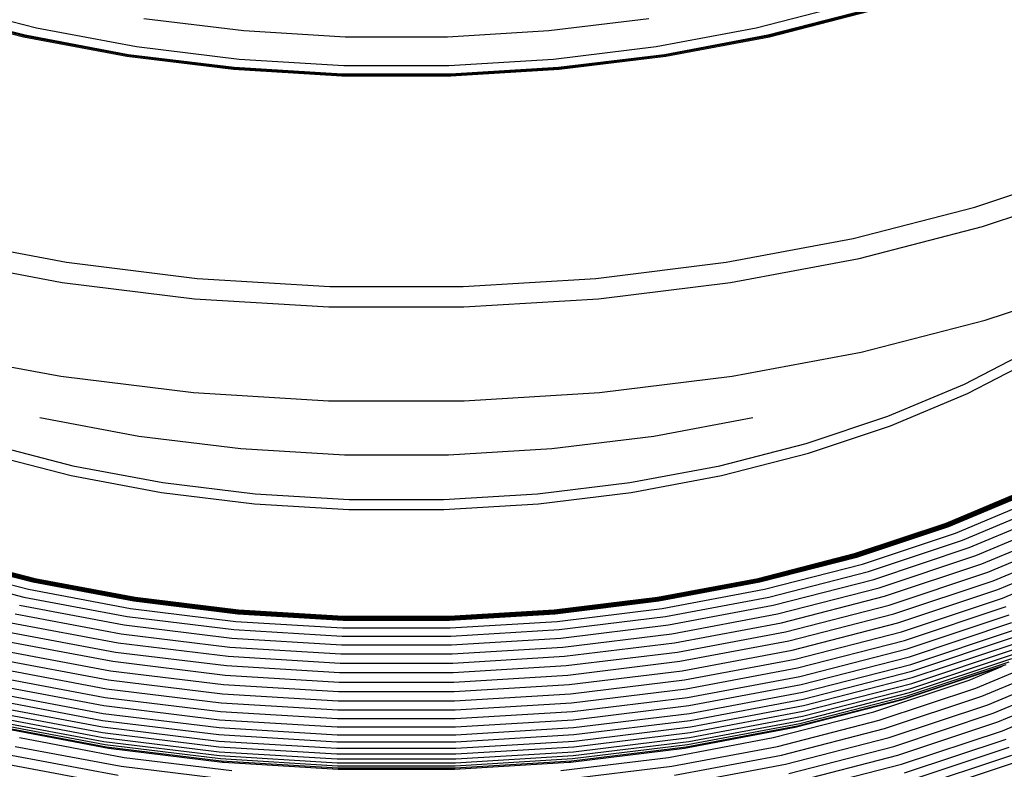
# Model space of a CAD drawing. Extents: x -15981 to -11679, y 2285 to 5601.
# Tile 41 of 103: x -14626 to -14613, y 3482 to 3491. Entities that reach past the tile are written whole.
import ezdxf

# ---------------------------------------------------------------- set-up
doc = ezdxf.new("R2010")
doc.units = 0
doc.header["$MEASUREMENT"] = 0
doc.layers.add('TANK', color=2, linetype='CONTINUOUS')
doc.layers.add('TANK-SLOPE', color=2, linetype='CONTINUOUS')

# ---------------------------------------------------------------- blocks, each defined once
blk = doc.blocks.new('A$C3406478A')
at = {"layer": 'TANK'}
for p, q in [((-2.16, 113.126), (-0.975, 112.821)), ((7.903, 112.821), (9.087, 113.126)), ((-2.364, 113.027), (-1.136, 112.711)), ((-2.353, 113.039), (-1.128, 112.724)), ((-2.346, 113.045), (-1.123, 112.73)), ((-2.34, 113.047), (-1.117, 112.733)), ((8.045, 112.733), (9.267, 113.047)), ((8.05, 112.73), (9.274, 113.045)), ((8.056, 112.724), (9.281, 113.039)), ((8.064, 112.711), (9.292, 113.027)), ((0.35, 112.938), (1.582, 112.787)), ((5.346, 112.787), (6.578, 112.938)), ((-1.136, 112.711), (0.141, 112.471)), ((-1.128, 112.724), (0.148, 112.484)), ((-1.123, 112.73), (0.151, 112.491)), ((-1.117, 112.733), (0.155, 112.494)), ((-0.975, 112.821), (0.258, 112.59)), ((1.582, 112.787), (2.834, 112.711)), ((2.834, 112.711), (4.093, 112.711)), ((4.093, 112.711), (5.346, 112.787)), ((6.67, 112.59), (7.903, 112.821)), ((6.772, 112.494), (8.045, 112.733)), ((6.776, 112.491), (8.05, 112.73)), ((6.78, 112.484), (8.056, 112.724)), ((6.786, 112.471), (8.064, 112.711)), ((0.258, 112.59), (1.526, 112.434)), ((5.402, 112.434), (6.67, 112.59)), ((0.141, 112.471), (1.456, 112.31)), ((0.148, 112.484), (1.459, 112.323)), ((0.151, 112.491), (1.462, 112.33)), ((0.155, 112.494), (1.464, 112.334)), ((5.464, 112.334), (6.772, 112.494)), ((5.466, 112.33), (6.776, 112.491)), ((5.468, 112.323), (6.78, 112.484)), ((5.472, 112.31), (6.786, 112.471)), ((1.526, 112.434), (2.816, 112.356)), ((2.816, 112.356), (4.112, 112.356)), ((4.112, 112.356), (5.402, 112.434)), ((1.456, 112.31), (2.792, 112.229)), ((1.459, 112.323), (2.793, 112.243)), ((1.462, 112.33), (2.794, 112.249)), ((1.464, 112.334), (2.795, 112.253)), ((2.792, 112.229), (4.136, 112.229)), ((2.793, 112.243), (4.134, 112.243)), ((2.794, 112.249), (4.132, 112.249)), ((2.795, 112.253), (4.133, 112.253)), ((4.132, 112.249), (5.466, 112.33)), ((4.133, 112.253), (5.464, 112.334)), ((4.134, 112.243), (5.468, 112.323)), ((4.136, 112.229), (5.472, 112.31)), ((10.598, 110.608), (12.023, 111.083)), ((10.695, 110.369), (12.139, 110.85)), ((9.096, 110.222), (10.598, 110.608)), ((9.172, 109.977), (10.695, 110.369)), ((-2.168, 110.222), (-0.604, 109.929)), ((7.531, 109.929), (9.096, 110.222)), ((-2.244, 109.977), (-0.659, 109.68)), ((-0.604, 109.929), (1.005, 109.731)), ((5.922, 109.731), (7.531, 109.929)), ((7.586, 109.68), (9.172, 109.977)), ((-0.659, 109.68), (0.972, 109.48)), ((1.005, 109.731), (2.641, 109.632)), ((4.286, 109.632), (5.922, 109.731)), ((5.956, 109.48), (7.586, 109.68)), ((10.727, 109.215), (12.177, 109.698)), ((2.641, 109.632), (4.286, 109.632)), ((0.972, 109.48), (2.63, 109.379)), ((4.297, 109.379), (5.956, 109.48)), ((2.63, 109.379), (4.297, 109.379)), ((9.197, 108.822), (10.727, 109.215)), ((-2.27, 108.822), (-0.677, 108.523)), ((7.605, 108.523), (9.197, 108.822)), ((10.469, 108.426), (11.334, 108.876)), ((10.508, 108.309), (11.378, 108.762)), ((-0.677, 108.523), (0.961, 108.322)), ((5.967, 108.322), (7.605, 108.523)), ((9.526, 108.03), (10.469, 108.426)), ((0.961, 108.322), (2.627, 108.221)), ((2.627, 108.221), (4.301, 108.221)), ((4.301, 108.221), (5.967, 108.322)), ((9.56, 107.911), (10.508, 108.309)), ((-0.933, 108.015), (0.288, 107.786)), ((6.639, 107.786), (7.861, 108.015)), ((8.517, 107.694), (9.526, 108.03)), ((8.545, 107.573), (9.56, 107.911)), ((0.288, 107.786), (1.544, 107.632)), ((5.383, 107.632), (6.639, 107.786)), ((-1.589, 107.694), (-0.525, 107.42)), ((1.544, 107.632), (2.822, 107.554)), ((4.106, 107.554), (5.383, 107.632)), ((7.453, 107.42), (8.517, 107.694)), ((-1.618, 107.573), (-0.547, 107.298)), ((2.822, 107.554), (4.106, 107.554)), ((7.475, 107.298), (8.545, 107.573)), ((-0.525, 107.42), (0.583, 107.212)), ((6.345, 107.212), (7.453, 107.42)), ((-0.547, 107.298), (0.567, 107.089)), ((6.361, 107.089), (7.475, 107.298)), ((0.583, 107.212), (1.723, 107.073)), ((5.205, 107.073), (6.345, 107.212)), ((10.243, 106.712), (11.297, 107.155)), ((10.246, 106.708), (11.3, 107.151)), ((10.249, 106.704), (11.304, 107.146)), ((10.252, 106.699), (11.307, 107.142)), ((10.255, 106.695), (11.31, 107.138)), ((10.258, 106.691), (11.314, 107.134)), ((10.261, 106.687), (11.317, 107.13)), ((10.264, 106.683), (11.321, 107.127)), ((10.267, 106.68), (11.325, 107.123)), ((10.27, 106.676), (11.328, 107.12)), ((10.273, 106.673), (11.332, 107.117)), ((10.276, 106.67), (11.336, 107.115)), ((0.567, 107.089), (1.713, 106.949)), ((1.723, 107.073), (2.881, 107.002)), ((2.881, 107.002), (4.046, 107.002)), ((4.046, 107.002), (5.205, 107.073)), ((5.215, 106.949), (6.361, 107.089)), ((10.362, 106.589), (11.435, 107.039)), ((1.713, 106.949), (2.878, 106.878)), ((2.878, 106.878), (4.05, 106.878)), ((4.05, 106.878), (5.215, 106.949)), ((10.447, 106.501), (11.533, 106.957)), ((10.53, 106.409), (11.628, 106.869)), ((10.61, 106.311), (11.721, 106.777)), ((9.114, 106.336), (10.243, 106.712)), ((9.117, 106.332), (10.246, 106.708)), ((9.119, 106.327), (10.249, 106.704)), ((9.122, 106.323), (10.252, 106.699)), ((9.124, 106.318), (10.255, 106.695)), ((9.127, 106.314), (10.258, 106.691)), ((9.129, 106.31), (10.261, 106.687)), ((9.132, 106.306), (10.264, 106.683)), ((9.135, 106.302), (10.267, 106.68)), ((9.137, 106.299), (10.27, 106.676)), ((9.14, 106.295), (10.273, 106.673)), ((9.142, 106.292), (10.276, 106.67)), ((10.685, 106.209), (11.808, 106.68)), ((9.214, 106.206), (10.362, 106.589)), ((10.757, 106.105), (11.891, 106.581)), ((9.285, 106.114), (10.447, 106.501)), ((9.354, 106.017), (10.53, 106.409)), ((10.823, 105.999), (11.968, 106.479)), ((-2.215, 106.292), (-1.019, 105.985)), ((-2.212, 106.295), (-1.017, 105.988)), ((-2.21, 106.299), (-1.015, 105.992)), ((-2.207, 106.302), (-1.013, 105.995)), ((-2.204, 106.306), (-1.01, 105.999)), ((-2.202, 106.31), (-1.008, 106.003)), ((-2.199, 106.314), (-1.006, 106.007)), ((-2.197, 106.318), (-1.004, 106.012)), ((-2.194, 106.323), (-1.002, 106.016)), ((-2.192, 106.327), (-1.001, 106.021)), ((-2.189, 106.332), (-0.999, 106.026)), ((-2.187, 106.336), (-0.997, 106.03)), ((7.924, 106.03), (9.114, 106.336)), ((7.926, 106.026), (9.117, 106.332)), ((7.928, 106.021), (9.119, 106.327)), ((7.93, 106.016), (9.122, 106.323)), ((7.932, 106.012), (9.124, 106.318)), ((7.934, 106.007), (9.127, 106.314)), ((7.936, 106.003), (9.129, 106.31)), ((7.938, 105.999), (9.132, 106.306)), ((7.94, 105.995), (9.135, 106.302)), ((7.942, 105.992), (9.137, 106.299)), ((7.944, 105.988), (9.14, 106.295)), ((7.946, 105.985), (9.142, 106.292)), ((9.42, 105.915), (10.61, 106.311)), ((10.884, 105.892), (12.037, 106.376)), ((10.938, 105.786), (12.1, 106.273)), ((-2.286, 106.206), (-1.075, 105.895)), ((8.003, 105.895), (9.214, 106.206)), ((9.483, 105.809), (10.685, 106.209)), ((-2.357, 106.114), (-1.131, 105.799)), ((-0.999, 106.026), (0.241, 105.793)), ((-0.997, 106.03), (0.242, 105.798)), ((6.685, 105.798), (7.924, 106.03)), ((6.687, 105.793), (7.926, 106.026)), ((8.059, 105.799), (9.285, 106.114)), ((9.543, 105.701), (10.757, 106.105)), ((-1.019, 105.985), (0.226, 105.751)), ((-1.017, 105.988), (0.228, 105.755)), ((-1.015, 105.992), (0.229, 105.758)), ((-1.013, 105.995), (0.231, 105.762)), ((-1.01, 105.999), (0.232, 105.766)), ((-1.008, 106.003), (0.234, 105.77)), ((-1.006, 106.007), (0.235, 105.774)), ((-1.004, 106.012), (0.237, 105.779)), ((-1.002, 106.016), (0.238, 105.784)), ((-1.001, 106.021), (0.24, 105.788)), ((6.688, 105.788), (7.928, 106.021)), ((6.689, 105.784), (7.93, 106.016)), ((6.691, 105.779), (7.932, 106.012)), ((6.692, 105.774), (7.934, 106.007)), ((6.694, 105.77), (7.936, 106.003)), ((6.695, 105.766), (7.938, 105.999)), ((6.697, 105.762), (7.94, 105.995)), ((6.698, 105.758), (7.942, 105.992)), ((6.7, 105.755), (7.944, 105.988)), ((6.701, 105.751), (7.946, 105.985)), ((8.113, 105.698), (9.354, 106.017)), ((8.166, 105.592), (9.42, 105.915)), ((9.598, 105.591), (10.823, 105.999)), ((-1.131, 105.799), (0.145, 105.559)), ((-1.075, 105.895), (0.186, 105.658)), ((0.237, 105.779), (1.513, 105.622)), ((0.238, 105.784), (1.514, 105.627)), ((0.24, 105.788), (1.515, 105.632)), ((0.241, 105.793), (1.516, 105.637)), ((0.242, 105.798), (1.517, 105.642)), ((5.411, 105.642), (6.685, 105.798)), ((5.412, 105.637), (6.687, 105.793)), ((5.413, 105.632), (6.688, 105.788)), ((5.413, 105.627), (6.689, 105.784)), ((5.414, 105.622), (6.691, 105.779)), ((6.742, 105.658), (8.003, 105.895)), ((6.782, 105.559), (8.059, 105.799)), ((8.215, 105.483), (9.483, 105.809)), ((9.649, 105.48), (10.884, 105.892)), ((9.694, 105.371), (10.938, 105.786)), ((-1.185, 105.698), (0.106, 105.455)), ((0.186, 105.658), (1.482, 105.499)), ((0.226, 105.751), (1.507, 105.594)), ((0.228, 105.755), (1.508, 105.598)), ((0.229, 105.758), (1.509, 105.601)), ((0.231, 105.762), (1.51, 105.605)), ((0.232, 105.766), (1.511, 105.609)), ((0.234, 105.77), (1.512, 105.613)), ((0.235, 105.774), (1.512, 105.618)), ((5.415, 105.618), (6.692, 105.774)), ((5.416, 105.613), (6.694, 105.77)), ((5.417, 105.609), (6.695, 105.766)), ((5.418, 105.605), (6.697, 105.762)), ((5.419, 105.601), (6.698, 105.758)), ((5.42, 105.598), (6.7, 105.755)), ((5.421, 105.594), (6.701, 105.751)), ((5.445, 105.499), (6.742, 105.658)), ((6.822, 105.455), (8.113, 105.698)), ((8.263, 105.371), (9.543, 105.701)), ((9.733, 105.265), (10.985, 105.682)), ((-1.238, 105.592), (0.068, 105.347)), ((0.145, 105.559), (1.458, 105.398)), ((1.507, 105.594), (2.809, 105.515)), ((1.508, 105.598), (2.809, 105.519)), ((1.509, 105.601), (2.81, 105.522)), ((1.51, 105.605), (2.81, 105.526)), ((1.511, 105.609), (2.81, 105.53)), ((1.512, 105.618), (2.811, 105.539)), ((1.512, 105.613), (2.811, 105.534)), ((1.513, 105.622), (2.811, 105.544)), ((1.514, 105.627), (2.812, 105.548)), ((1.515, 105.632), (2.812, 105.553)), ((1.516, 105.637), (2.812, 105.558)), ((1.517, 105.642), (2.812, 105.563)), ((2.811, 105.544), (4.116, 105.544)), ((2.811, 105.539), (4.117, 105.539)), ((2.812, 105.563), (4.115, 105.563)), ((2.812, 105.558), (4.116, 105.558)), ((2.812, 105.553), (4.116, 105.553)), ((2.812, 105.548), (4.116, 105.548)), ((4.115, 105.563), (5.411, 105.642)), ((4.116, 105.558), (5.412, 105.637)), ((4.116, 105.553), (5.413, 105.632)), ((4.116, 105.548), (5.413, 105.627)), ((4.116, 105.544), (5.414, 105.622)), ((4.117, 105.539), (5.415, 105.618)), ((4.117, 105.534), (5.416, 105.613)), ((4.117, 105.53), (5.417, 105.609)), ((4.118, 105.526), (5.418, 105.605)), ((4.118, 105.522), (5.419, 105.601)), ((4.118, 105.519), (5.42, 105.598)), ((4.118, 105.515), (5.421, 105.594)), ((5.47, 105.398), (6.782, 105.559)), ((6.86, 105.347), (8.166, 105.592)), ((8.306, 105.259), (9.598, 105.591)), ((9.765, 105.162), (11.023, 105.582)), ((-1.288, 105.483), (0.032, 105.235)), ((0.106, 105.455), (1.434, 105.292)), ((1.482, 105.499), (2.801, 105.419)), ((2.801, 105.419), (4.127, 105.419)), ((2.809, 105.519), (4.118, 105.519)), ((2.809, 105.515), (4.118, 105.515)), ((2.81, 105.53), (4.117, 105.53)), ((2.81, 105.526), (4.118, 105.526)), ((2.81, 105.522), (4.118, 105.522)), ((2.811, 105.534), (4.117, 105.534)), ((4.127, 105.419), (5.445, 105.499)), ((5.493, 105.292), (6.822, 105.455)), ((6.895, 105.235), (8.215, 105.483)), ((8.346, 105.145), (9.649, 105.48)), ((9.791, 105.063), (11.054, 105.484)), ((-1.335, 105.371), (-0.002, 105.121)), ((0.068, 105.347), (1.411, 105.182)), ((1.458, 105.398), (2.793, 105.317)), ((2.793, 105.317), (4.135, 105.317)), ((4.135, 105.317), (5.47, 105.398)), ((5.516, 105.182), (6.86, 105.347)), ((6.93, 105.121), (8.263, 105.371)), ((8.382, 105.034), (9.694, 105.371)), ((9.809, 104.969), (11.077, 105.391)), ((9.82, 104.884), (11.089, 105.307)), ((-1.379, 105.259), (-0.034, 105.007)), ((0.032, 105.235), (1.39, 105.069)), ((1.411, 105.182), (2.777, 105.1)), ((1.434, 105.292), (2.785, 105.211)), ((2.785, 105.211), (4.143, 105.211)), ((4.143, 105.211), (5.493, 105.292)), ((4.15, 105.1), (5.516, 105.182)), ((5.538, 105.069), (6.895, 105.235)), ((6.961, 105.007), (8.306, 105.259)), ((8.413, 104.925), (9.733, 105.265)), ((9.824, 104.805), (11.094, 105.228)), ((-1.418, 105.145), (-0.062, 104.891)), ((-0.002, 105.121), (1.369, 104.953)), ((1.39, 105.069), (2.77, 104.985)), ((2.777, 105.1), (4.15, 105.1)), ((4.158, 104.985), (5.538, 105.069)), ((5.559, 104.953), (6.93, 105.121)), ((6.99, 104.891), (8.346, 105.145)), ((8.438, 104.821), (9.765, 105.162)), ((8.458, 104.72), (9.791, 105.063)), ((9.809, 104.671), (11.077, 105.094)), ((9.82, 104.734), (11.089, 105.157)), ((10.61, 104.676), (11.721, 105.142)), ((-1.454, 105.034), (-0.088, 104.777)), ((-0.034, 105.007), (1.35, 104.837)), ((1.369, 104.953), (2.763, 104.869)), ((2.77, 104.985), (4.158, 104.985)), ((4.165, 104.869), (5.559, 104.953)), ((5.578, 104.837), (6.961, 105.007)), ((7.016, 104.777), (8.382, 105.034)), ((8.473, 104.625), (9.809, 104.969)), ((9.694, 104.53), (10.938, 104.945)), ((9.733, 104.549), (10.985, 104.966)), ((9.765, 104.581), (11.023, 105)), ((9.791, 104.621), (11.054, 105.042)), ((10.53, 104.776), (10.938, 104.945)), ((10.685, 104.576), (11.808, 105.047)), ((10.757, 104.47), (11.891, 104.946)), ((-1.51, 104.821), (-0.128, 104.562)), ((-1.485, 104.925), (-0.11, 104.667)), ((-0.062, 104.891), (1.333, 104.72)), ((1.35, 104.837), (2.757, 104.751)), ((2.763, 104.869), (4.165, 104.869)), ((4.171, 104.751), (5.578, 104.837)), ((5.595, 104.72), (6.99, 104.891)), ((7.038, 104.667), (8.413, 104.925)), ((7.056, 104.562), (8.438, 104.821)), ((8.481, 104.54), (9.82, 104.884)), ((10.823, 104.365), (11.968, 104.845)), ((-1.531, 104.72), (-0.143, 104.46)), ((-0.088, 104.777), (1.317, 104.605)), ((1.333, 104.72), (2.751, 104.634)), ((2.757, 104.751), (4.171, 104.751)), ((4.177, 104.634), (5.595, 104.72)), ((5.611, 104.605), (7.016, 104.777)), ((7.071, 104.46), (8.458, 104.72)), ((8.481, 104.39), (9.82, 104.734)), ((8.484, 104.46), (9.824, 104.805)), ((9.354, 104.384), (10.53, 104.776)), ((10.884, 104.259), (12.037, 104.743)), ((-1.545, 104.625), (-0.154, 104.364)), ((-0.11, 104.667), (1.304, 104.494)), ((1.317, 104.605), (2.746, 104.518)), ((2.751, 104.634), (4.177, 104.634)), ((4.182, 104.518), (5.611, 104.605)), ((5.624, 104.494), (7.038, 104.667)), ((7.081, 104.364), (8.473, 104.625)), ((8.438, 104.24), (9.765, 104.581)), ((8.458, 104.278), (9.791, 104.621)), ((8.473, 104.328), (9.809, 104.671)), ((9.42, 104.28), (10.61, 104.676)), ((9.483, 104.176), (10.685, 104.576)), ((10.938, 104.151), (12.1, 104.638)), ((-1.557, 104.46), (-0.162, 104.199)), ((-1.554, 104.54), (-0.16, 104.278)), ((-0.143, 104.46), (1.284, 104.285)), ((-0.128, 104.562), (1.293, 104.387)), ((1.304, 104.494), (2.741, 104.407)), ((2.746, 104.518), (4.182, 104.518)), ((4.187, 104.407), (5.624, 104.494)), ((5.635, 104.387), (7.056, 104.562)), ((5.644, 104.285), (7.071, 104.46)), ((7.088, 104.278), (8.481, 104.54)), ((7.09, 104.199), (8.484, 104.46)), ((8.382, 104.193), (9.694, 104.53)), ((8.413, 104.21), (9.733, 104.549)), ((9.543, 104.066), (10.757, 104.47)), ((-1.554, 104.39), (-0.16, 104.128)), ((-1.545, 104.328), (-0.154, 104.067)), ((-0.154, 104.364), (1.277, 104.189)), ((1.293, 104.387), (2.737, 104.3)), ((2.741, 104.407), (4.187, 104.407)), ((4.19, 104.3), (5.635, 104.387)), ((5.65, 104.189), (7.081, 104.364)), ((7.081, 104.067), (8.473, 104.328)), ((7.088, 104.128), (8.481, 104.39)), ((8.113, 104.065), (9.354, 104.384)), ((9.598, 103.956), (10.823, 104.365)), ((-1.531, 104.278), (-0.143, 104.018)), ((-1.51, 104.24), (-0.128, 103.98)), ((-1.485, 104.21), (-0.11, 103.952)), ((-0.16, 104.278), (1.274, 104.102)), ((1.284, 104.285), (2.734, 104.197)), ((2.737, 104.3), (4.19, 104.3)), ((4.193, 104.197), (5.644, 104.285)), ((5.654, 104.102), (7.088, 104.278)), ((7.038, 103.952), (8.413, 104.21)), ((7.056, 103.98), (8.438, 104.24)), ((7.071, 104.018), (8.458, 104.278)), ((8.166, 103.957), (9.42, 104.28)), ((9.649, 103.847), (10.884, 104.259)), ((-1.454, 104.193), (-0.088, 103.937)), ((-0.162, 104.199), (1.272, 104.023)), ((-0.16, 104.128), (1.274, 103.953)), ((1.274, 104.102), (2.731, 104.014)), ((1.277, 104.189), (2.732, 104.1)), ((2.732, 104.1), (4.195, 104.1)), ((2.734, 104.197), (4.193, 104.197)), ((4.195, 104.1), (5.65, 104.189)), ((4.197, 104.014), (5.654, 104.102)), ((5.654, 103.953), (7.088, 104.128)), ((5.655, 104.023), (7.09, 104.199)), ((7.016, 103.937), (8.382, 104.193)), ((8.215, 103.85), (9.483, 104.176)), ((9.694, 103.736), (10.938, 104.151)), ((-1.238, 103.957), (0.068, 103.712)), ((-1.185, 104.065), (0.106, 103.822)), ((-0.154, 104.067), (1.277, 103.891)), ((-0.143, 104.018), (1.284, 103.843)), ((-0.128, 103.98), (1.293, 103.806)), ((1.272, 104.023), (2.731, 103.934)), ((2.731, 104.014), (4.197, 104.014)), ((4.197, 103.934), (5.655, 104.023)), ((5.635, 103.806), (7.056, 103.98)), ((5.644, 103.843), (7.071, 104.018)), ((5.65, 103.891), (7.081, 104.067)), ((6.822, 103.822), (8.113, 104.065)), ((6.86, 103.712), (8.166, 103.957)), ((8.263, 103.737), (9.543, 104.066)), ((9.733, 103.63), (10.985, 104.047)), ((-1.288, 103.85), (0.032, 103.602)), ((-0.11, 103.952), (1.304, 103.778)), ((-0.088, 103.937), (1.317, 103.764)), ((1.274, 103.953), (2.731, 103.864)), ((1.277, 103.891), (2.732, 103.803)), ((1.284, 103.843), (2.734, 103.755)), ((2.731, 103.934), (4.197, 103.934)), ((2.731, 103.864), (4.197, 103.864)), ((4.193, 103.755), (5.644, 103.843)), ((4.195, 103.803), (5.65, 103.891)), ((4.197, 103.864), (5.654, 103.953)), ((5.611, 103.764), (7.016, 103.937)), ((5.624, 103.778), (7.038, 103.952)), ((6.895, 103.602), (8.215, 103.85)), ((8.306, 103.624), (9.598, 103.956)), ((8.346, 103.512), (9.649, 103.847)), ((9.765, 103.527), (11.023, 103.947)), ((9.791, 103.428), (11.054, 103.849)), ((-1.335, 103.737), (-0.002, 103.487)), ((0.106, 103.822), (1.434, 103.659)), ((1.293, 103.806), (2.737, 103.718)), ((1.304, 103.778), (2.741, 103.691)), ((1.317, 103.764), (1.333, 103.764)), ((1.333, 103.764), (2.746, 103.677)), ((2.732, 103.803), (4.195, 103.803)), ((2.734, 103.755), (4.193, 103.755)), ((2.737, 103.718), (4.19, 103.718)), ((4.182, 103.677), (5.595, 103.764)), ((4.187, 103.691), (5.624, 103.778)), ((4.19, 103.718), (5.635, 103.806)), ((5.493, 103.659), (6.822, 103.822)), ((5.595, 103.764), (5.611, 103.764)), ((6.93, 103.487), (8.263, 103.737)), ((8.382, 103.399), (9.694, 103.736)), ((9.809, 103.334), (11.077, 103.756)), ((0.068, 103.712), (1.411, 103.548)), ((2.741, 103.691), (4.187, 103.691)), ((2.746, 103.677), (2.751, 103.678)), ((2.751, 103.678), (4.177, 103.678)), ((4.177, 103.678), (4.182, 103.677)), ((5.516, 103.548), (6.86, 103.712))]:
    blk.add_line(p, q, dxfattribs=at)

msp = doc.modelspace()

# ---------------------------------------------------------------- block references
at = {"layer": 'TANK-SLOPE'}
msp.add_blockref('A$C3406478A', (-14624.347, 3378.355, 0), dxfattribs=at)

doc.saveas('drawing.dxf')
